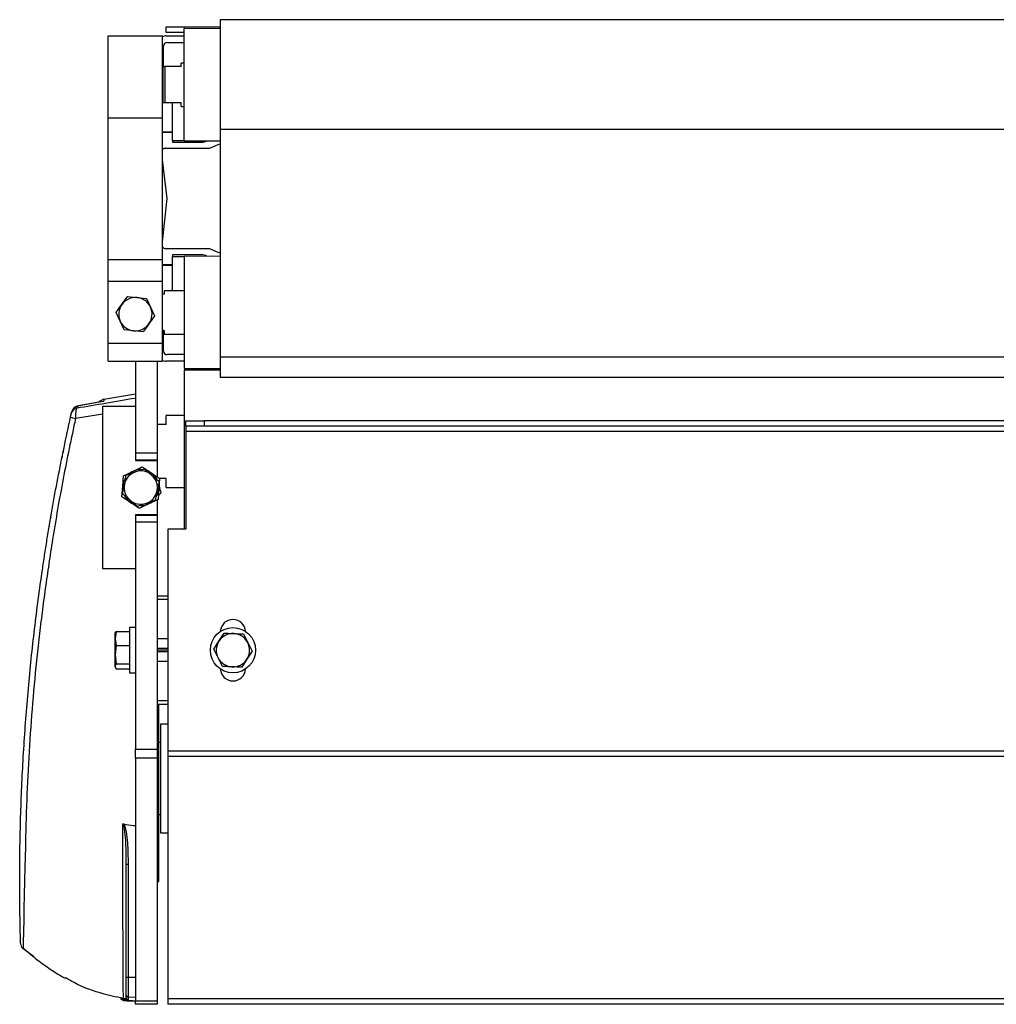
# Model space of a CAD drawing. Header units: millimetres. Extents: x 0 to 420, y 0 to 297.
# Tile 16 of 18: x 262 to 310, y 195 to 244. Entities that reach past the tile are written whole.
import ezdxf

# ---------------------------------------------------------------- set-up
doc = ezdxf.new("R2010")
doc.units = ezdxf.units.MM

msp = doc.modelspace()

# ---------------------------------------------------------------- linework, layer by layer
at = {"color": 7, "linetype": 'Continuous', "lineweight": 25}
for p, q in [((269.2776, 243.0178), (269.2776, 243.2866)), ((269.2776, 243.2866), (270.1737, 243.2866)), ((270.1737, 243.2866), (271.966, 243.2866)), ((270.1737, 243.2866), (270.1737, 243.197)), ((329.3177, 243.645), (271.966, 243.645)), ((271.966, 243.645), (271.966, 238.1942)), ((266.41, 242.8385), (269.0984, 242.8385)), ((266.41, 238.7772), (266.41, 242.8385)), ((269.0984, 238.7772), (269.0984, 242.8385)), ((270.1737, 243.0178), (269.2776, 243.0178)), ((269.2776, 242.8385), (270.1737, 242.8385)), ((271.966, 243.2075), (270.1737, 243.197)), ((270.1737, 240.419), (270.1737, 243.197)), ((269.1521, 241.3151), (269.1521, 242.3367)), ((269.3314, 242.5159), (270.1737, 242.5159)), ((269.1253, 239.5229), (269.1253, 241.3151)), ((269.1253, 241.3151), (269.2149, 241.3151)), ((269.2149, 241.3151), (269.2149, 239.5229)), ((270.0214, 241.3151), (269.2149, 241.3151)), ((270.1737, 241.4944), (270.0214, 241.4944)), ((270.0214, 241.3151), (270.0214, 241.4944)), ((269.1253, 241.2255), (269.0984, 241.2255)), ((270.1737, 237.641), (270.1737, 240.419)), ((269.0984, 239.7917), (269.1253, 239.7917)), ((269.1253, 239.5498), (269.0984, 239.5498)), ((269.1132, 239.5229), (269.0984, 239.5229)), ((269.2149, 239.5229), (269.1253, 239.5229)), ((270.0214, 239.5229), (269.2149, 239.5229)), ((269.6002, 237.641), (269.6002, 239.5229)), ((270.0214, 239.3437), (270.0214, 239.5229)), ((270.0214, 239.3437), (270.1737, 239.3437)), ((266.41, 238.7772), (269.0984, 238.7772)), ((266.41, 231.7491), (266.41, 238.7772)), ((269.0984, 231.7491), (269.0984, 238.7772)), ((269.0984, 238.0891), (269.6002, 238.0891)), ((269.0984, 238.0622), (269.6002, 238.0622)), ((329.3177, 238.1942), (271.966, 238.1942)), ((271.966, 238.1942), (271.966, 226.903)), ((270.1737, 237.641), (269.6002, 237.641)), ((270.1738, 237.641), (269.6002, 237.641)), ((269.6002, 237.641), (269.6002, 237.641)), ((269.6002, 237.641), (269.6002, 237.5694)), ((269.6002, 237.5694), (271.034, 237.5694)), ((270.1737, 237.641), (271.966, 237.6305)), ((269.2312, 237.2647), (271.4463, 237.2647)), ((269.3314, 234.7735), (269.0984, 236.6923)), ((269.0984, 232.6235), (269.3314, 234.7735)), ((271.4463, 232.2822), (269.2611, 232.2822)), ((266.41, 231.7491), (269.0984, 231.7491)), ((266.41, 230.6835), (266.41, 231.7491)), ((269.0984, 230.6835), (269.0984, 231.7491)), ((269.6002, 231.9776), (269.6002, 231.9059)), ((271.034, 231.9776), (269.6002, 231.9776)), ((269.6002, 230.2032), (269.6002, 231.9059)), ((269.6002, 231.9059), (270.1743, 231.9059)), ((271.966, 231.9164), (270.1737, 231.9059)), ((270.1737, 231.9059), (270.1737, 226.3499)), ((269.6002, 231.4847), (269.0984, 231.4847)), ((269.6002, 231.4578), (269.0984, 231.4578)), ((266.41, 230.6835), (269.0984, 230.6835)), ((266.41, 227.6045), (266.41, 230.6835)), ((269.0984, 227.6045), (269.0984, 230.6835)), ((270.1737, 230.2032), (269.188, 230.2032)), ((269.188, 230.2032), (269.188, 230.024)), ((267.3564, 229.9067), (267.8318, 229.8618)), ((267.8318, 229.8618), (268.3073, 229.817)), ((268.3073, 229.817), (268.5062, 229.3828)), ((269.188, 230.024), (269.0984, 230.024)), ((266.8033, 229.128), (266.8033, 229.128)), ((267.0022, 228.6938), (266.8033, 229.128)), ((268.5062, 229.3828), (268.7051, 228.9486)), ((267.2011, 228.2596), (267.0022, 228.6938)), ((268.7051, 228.9486), (268.7051, 228.9486)), ((267.2011, 228.2596), (267.2011, 228.2596)), ((267.6765, 228.2148), (267.2011, 228.2596)), ((268.152, 228.1699), (267.6765, 228.2148)), ((268.152, 228.1699), (268.152, 228.1699)), ((269.188, 228.2318), (269.0984, 228.2318)), ((269.1521, 227.2102), (269.1521, 228.2318)), ((269.188, 228.2318), (269.188, 228.0526)), ((266.41, 227.6045), (269.0984, 227.6045)), ((266.41, 226.7084), (266.41, 227.6045)), ((269.0984, 226.7084), (269.0984, 227.6045)), ((269.188, 228.0526), (270.1737, 228.0526)), ((266.41, 226.7084), (269.0984, 226.7084)), ((266.41, 226.7084), (269.0984, 226.7084)), ((266.41, 226.7084), (269.0984, 226.7084)), ((267.7542, 226.7084), (267.7542, 222.1561)), ((268.8295, 226.7084), (268.8295, 222.1561)), ((270.1737, 226.7084), (269.2776, 226.7084)), ((270.1737, 227.031), (269.3314, 227.031)), ((329.3177, 226.903), (271.966, 226.903)), ((271.966, 226.903), (271.966, 225.9019)), ((270.1737, 226.3499), (271.966, 226.3394)), ((271.966, 226.2603), (270.1737, 226.2603)), ((270.1737, 226.2603), (270.1737, 218.3744)), ((329.3177, 225.9019), (271.966, 225.9019)), ((266.1961, 224.815), (267.7542, 225.0897)), ((264.5774, 224.1135), (264.597, 224.2011)), ((264.8845, 224.4756), (264.865, 224.3883)), ((266.1412, 224.4681), (267.7542, 224.4681)), ((266.1412, 216.403), (266.1412, 224.4681)), ((267.7542, 224.4681), (267.7542, 221.7797)), ((266.1412, 224.0741), (264.7863, 223.8651)), ((270.1737, 224.02), (269.2776, 224.02)), ((269.2776, 223.5719), (269.2776, 224.02)), ((270.2633, 223.4823), (270.2633, 223.7512)), ((270.2633, 223.7512), (271.1594, 223.7512)), ((271.1594, 223.7512), (271.1594, 223.4823)), ((330.1242, 223.7512), (271.1594, 223.7512)), ((269.2776, 223.5719), (268.8295, 223.5719)), ((271.1594, 223.4823), (270.2633, 223.4823)), ((270.2633, 223.4823), (270.2633, 223.2135)), ((331.0203, 223.2135), (270.2633, 223.2135)), ((270.2633, 223.2135), (270.2633, 218.3744)), ((330.1242, 223.4823), (271.1594, 223.4823)), ((267.7542, 222.1561), (268.8295, 222.1561)), ((268.8295, 221.7976), (267.7542, 221.7976)), ((267.7542, 221.7797), (268.8295, 221.7797)), ((268.8295, 222.1561), (268.8295, 221.7976)), ((268.8295, 221.7797), (268.8295, 220.9707)), ((267.1675, 221.0175), (267.6334, 221.2425)), ((267.6334, 221.2425), (268.0992, 221.4675)), ((268.208, 221.3726), (268.5676, 221.0582)), ((267.1293, 220.5015), (267.1675, 221.0175)), ((267.2115, 220.5958), (267.304, 221.0643)), ((268.5676, 221.0582), (268.9271, 220.7438)), ((268.9548, 220.8855), (268.9167, 220.3695)), ((269.2776, 220.8836), (268.9547, 220.8836)), ((269.2776, 220.4355), (269.2776, 220.8836)), ((267.0912, 219.9856), (267.1293, 220.5015)), ((267.119, 220.1272), (267.2115, 220.5958)), ((268.8345, 220.2753), (268.742, 219.8068)), ((268.9271, 220.7438), (268.8345, 220.2753)), ((268.9167, 220.3695), (268.8786, 219.8535)), ((269.2776, 220.4355), (270.1737, 220.4355)), ((267.4785, 219.8128), (267.119, 220.1272)), ((267.838, 219.4985), (267.4785, 219.8128)), ((268.8786, 219.8535), (268.4127, 219.6286)), ((268.8295, 219.8299), (268.8295, 219.0913)), ((269.0212, 220.1627), (268.892, 220.0348)), ((268.4127, 219.6286), (267.9468, 219.4036)), ((268.8295, 219.0913), (267.7542, 219.0913)), ((267.7542, 219.0913), (267.7542, 216.403)), ((267.7542, 219.0734), (268.8295, 219.0734)), ((268.8295, 219.0913), (268.8295, 219.0734)), ((268.8295, 219.0734), (268.8295, 218.715)), ((268.8295, 218.715), (267.7542, 218.715)), ((267.7542, 218.715), (267.7542, 207.4636)), ((268.8295, 218.715), (268.8295, 207.4636)), ((269.3672, 218.3744), (269.3672, 207.3676)), ((270.2633, 218.3744), (269.3672, 218.3744)), ((267.7542, 216.403), (266.1412, 216.403)), ((269.3672, 215.0588), (268.8295, 215.0588)), ((269.3672, 214.8796), (268.8295, 214.8796)), ((267.7542, 213.4906), (267.4674, 213.4906)), ((267.4674, 213.4906), (267.4674, 211.2503)), ((266.7971, 213.2908), (266.7505, 212.95)), ((266.7604, 213.2248), (266.7505, 213.1976)), ((266.7505, 212.95), (266.7505, 213.1976)), ((266.7505, 212.95), (266.7971, 212.6092)), ((266.7505, 212.1491), (266.7505, 212.95)), ((266.7971, 213.2908), (267.4674, 213.2908)), ((271.8977, 212.8181), (272.1561, 213.2197)), ((273.1102, 213.1736), (273.3287, 212.749)), ((266.7971, 212.6092), (266.7505, 212.1491)), ((266.7971, 212.6092), (267.4674, 212.6092)), ((269.3672, 212.935), (268.8295, 212.935)), ((269.3672, 212.4533), (268.8295, 212.4533)), ((271.6392, 212.4165), (271.8977, 212.8181)), ((273.3287, 212.749), (273.5473, 212.3243)), ((266.7505, 212.1491), (266.7971, 211.6889)), ((266.7505, 211.5695), (266.7505, 212.1491)), ((269.3672, 212.3704), (268.8295, 212.3704)), ((269.3672, 212.2877), (268.8295, 212.2877)), ((271.8577, 211.9919), (271.6392, 212.4165)), ((272.0763, 211.5673), (271.8577, 211.9919)), ((273.5473, 212.3243), (273.2888, 211.9228)), ((266.7505, 211.5433), (266.7505, 211.5695)), ((266.7505, 211.5433), (266.7604, 211.5161)), ((266.7971, 211.6889), (267.4674, 211.6889)), ((269.3672, 211.8059), (268.8295, 211.8059)), ((273.2888, 211.9228), (273.0303, 211.5212)), ((266.7971, 211.4501), (267.4674, 211.4501)), ((267.4674, 211.2503), (267.7542, 211.2503)), ((269.3672, 209.8613), (268.8295, 209.8613)), ((269.3672, 209.6821), (268.8295, 209.6821)), ((268.9191, 202.9612), (268.9191, 209.6821)), ((269.3672, 208.6963), (269.0088, 208.6963)), ((269.0088, 208.6963), (269.0088, 203.3196)), ((269.0088, 207.8002), (268.9191, 207.8002)), ((267.7542, 207.0155), (267.7542, 207.4636)), ((267.7542, 207.4636), (268.8295, 207.4636)), ((268.8295, 207.4636), (268.8295, 207.0155)), ((331.9164, 207.3676), (269.3672, 207.3676)), ((269.3672, 207.3676), (269.3672, 207.0987)), ((331.9164, 207.0987), (269.3672, 207.0987)), ((269.3672, 207.0987), (269.3672, 195.0753)), ((268.8295, 207.0155), (267.7542, 207.0155)), ((267.7542, 207.0155), (267.7542, 194.9857)), ((268.8295, 207.0155), (268.8295, 194.9857)), ((268.9191, 204.2157), (269.0088, 204.2157)), ((269.0088, 203.3196), (269.3672, 203.3196)), ((268.9191, 201.6991), (268.9191, 202.9612)), ((267.3061, 196.1549), (267.3061, 201.7619)), ((267.3942, 201.7541), (267.3942, 196.1471)), ((268.8295, 201.6685), (268.9191, 201.6991)), ((268.9012, 201.6929), (268.9012, 200.9038)), ((268.8295, 200.8322), (268.9012, 200.9038)), ((262.6963, 197.1742), (262.181, 197.5762)), ((267.3061, 195.2608), (267.3061, 196.1549)), ((267.3942, 196.1471), (267.7542, 196.1465)), ((267.3942, 196.1471), (267.3942, 195.1712)), ((267.0159, 195.0798), (267.2482, 195.0359)), ((267.0159, 195.0798), (267.134, 195.0798)), ((267.6082, 194.9782), (267.1863, 194.9859)), ((267.3061, 195.1322), (267.3061, 195.2608)), ((267.3322, 194.9859), (267.587, 194.9812)), ((267.3942, 195.1712), (267.7542, 195.1649)), ((267.3942, 195.1712), (267.3942, 195.0427)), ((267.587, 194.9812), (267.7539, 194.9782)), ((267.587, 194.9812), (267.6082, 194.9782)), ((267.6082, 194.9782), (267.7132, 194.9782)), ((267.7542, 194.9857), (268.8295, 194.9857)), ((267.7542, 194.8065), (267.7542, 194.9857)), ((268.8295, 194.9857), (268.8295, 194.8065)), ((331.9164, 195.0753), (269.3672, 195.0753)), ((269.3672, 195.0753), (269.3672, 194.8065)), ((268.8295, 194.8065), (267.7542, 194.8065)), ((331.9164, 194.8065), (269.3672, 194.8065))]:
    msp.add_line(p, q, dxfattribs=at)
at = {"color": 7, "linetype": 'Continuous', "lineweight": 25, "flags": 128}
for points in [[(271.4463, 237.2647), (271.7808, 237.4197), (271.966, 237.485)], [(271.966, 232.062), (271.7808, 232.1272), (271.4463, 232.2822)], [(266.1829, 224.7089), (265.8508, 224.6493), (264.8545, 224.4704)], [(266.1772, 224.7077), (265.868, 224.6522), (264.8845, 224.4756)], [(264.1887, 222.248), (264.1739, 222.2115), (264.162, 222.1674)], [(264.1226, 221.973), (264.119, 221.9348), (264.1197, 221.9219)], [(263.5712, 218.9834), (263.5627, 218.9633), (263.5551, 218.9341)], [(263.488, 218.5388), (263.4856, 218.5059), (263.4858, 218.4999)]]:
    msp.add_lwpolyline(points, dxfattribs=at)
at = {"color": 7, "linetype": 'Continuous', "lineweight": 25}
msp.add_circle((272.5932, 212.3704), 1.1202, dxfattribs=at)
for centre, radius, start, end in [((269.2776, 242.3905), 0.4481, 90, 113.57818), ((269.3314, 242.3367), 0.1792, 90, 180), ((271.034, 238.107), 0.5377, 270, 298.49191), ((269.2312, 237.0854), 0.1792, 90, 137.81818), ((269.2611, 232.4615), 0.1792, 204.78419, 270), ((271.034, 231.4399), 0.5377, 61.50809, 90), ((267.7542, 229.0383), 0.8272, 84.61284, 144.61284), ((267.7542, 229.0383), 0.8272, 24.61284, 84.61284), ((267.7542, 229.0383), 0.8272, 144.61284, 204.61284), ((267.7542, 229.0383), 0.8272, 324.61284, 24.61284), ((267.7542, 229.0383), 0.8272, 204.61284, 264.61284), ((267.7542, 229.0383), 0.8272, 264.61284, 324.61284), ((269.3314, 227.2102), 0.1792, 180, 270), ((269.2776, 227.1564), 0.4481, 246.42182, 270), ((264.927, 224.0354), 0.3583, 99.97395, 167.40694), ((264.9467, 224.1227), 0.3583, 99.98528, 167.36196), ((265.0035, 225.0896), 1.2436, 248.01862, 259.94082), ((268.023, 220.4355), 0.8961, 115.77549, 130.96834), ((268.023, 220.4355), 0.8961, 88.05447, 115.77549), ((268.023, 220.4355), 0.8272, 48.83076, 108.83076), ((268.023, 220.4355), 0.8961, 55.77549, 70.96834), ((268.023, 220.4355), 0.8961, 148.05447, 175.77549), ((268.023, 220.4355), 0.8272, 108.83076, 168.83076), ((268.023, 220.4355), 0.8961, 28.05447, 55.77549), ((268.023, 220.4355), 0.8272, 348.83076, 48.83076), ((268.023, 220.4355), 0.8961, 175.77549, 190.96834), ((268.023, 220.4355), 0.8272, 168.83076, 228.83076), ((268.023, 220.4355), 0.8272, 288.83076, 348.83076), ((268.023, 220.4355), 0.8961, 328.05447, 355.77549), ((268.023, 220.4355), 0.8961, 355.77549, 10.96834), ((268.023, 220.4355), 0.8961, 208.05447, 235.77549), ((268.023, 220.4355), 0.8272, 228.83076, 288.83076), ((268.023, 220.4355), 0.8961, 235.77549, 250.96834), ((268.023, 220.4355), 0.8961, 268.05447, 295.77549), ((268.023, 220.4355), 0.8961, 295.77549, 310.96834), ((272.5932, 213.2666), 0.6273, 2.96843, 177.03157), ((272.5932, 212.3704), 0.8272, 87.23333, 147.23333), ((272.5932, 212.3704), 0.8272, 27.23333, 87.23333), ((272.5932, 212.3704), 0.8272, 147.23333, 207.23333), ((272.5932, 212.3704), 0.8272, 327.23333, 27.23333), ((272.5932, 212.3704), 0.8272, 207.23333, 267.23333), ((272.5932, 212.3704), 0.8272, 267.23333, 327.23333), ((272.5932, 211.4743), 0.6273, 182.96843, 357.03157), ((267.3726, 202.011), 0.2578, 255.06165, 274.80171), ((262.4221, 197.8334), 0.3584, 181.75327, 226.79673), ((267.3726, 196.404), 0.2578, 255.06165, 274.80171), ((267.3957, 195.1322), 0.0896, 180.03218, 269.03367)]:
    msp.add_arc(centre, radius, start, end, dxfattribs=at)
for points, knots in [([(267.0798, 229.5173), (267.1676, 229.641), (267.2604, 229.7715), (267.3516, 229.8999), (267.3564, 229.9067)], [0, 0, 0, 0, 0.9470257, 1, 1, 1, 1]), ([(266.8033, 229.128), (266.8221, 229.1545), (266.9134, 229.283), (267.0062, 229.4136), (267.0798, 229.5173)], [0, 0, 0, 0, 0.2061857, 1, 1, 1, 1]), ([(268.7051, 228.9486), (268.7003, 228.9418), (268.6091, 228.8135), (268.5164, 228.6829), (268.4286, 228.5593)], [0, 0, 0, 0, 0.0529743, 1, 1, 1, 1]), ([(268.4286, 228.5593), (268.3549, 228.4556), (268.2621, 228.325), (268.1708, 228.1964), (268.152, 228.1699)], [0, 0, 0, 0, 0.7938143, 1, 1, 1, 1]), ([(264.865, 224.3883), (265.3342, 224.4672), (266.2855, 224.6271), (267.2602, 224.7948), (267.7542, 224.8798)], [0, 0, 0, 0, 0.49316683, 1, 1, 1, 1]), ([(266.1961, 224.815), (266.1482, 224.8007), (266.0525, 224.7723), (265.9624, 224.7107), (265.9352, 224.666), (265.9341, 224.6642)], [0, 0, 0, 0, 0.48957857, 0.97915712, 1, 1, 1, 1]), ([(266.1961, 224.815), (266.1959, 224.8142), (266.1953, 224.8105), (266.1912, 224.7876), (266.1821, 224.7356), (266.1772, 224.7077)], [0, 0, 0, 0, 0.10340314, 0.51701957, 1, 1, 1, 1]), ([(264.865, 224.3883), (264.859, 224.3843), (264.8434, 224.374), (264.8203, 224.3145), (264.7994, 224.2003), (264.7861, 224.0436), (264.7862, 223.9239), (264.7863, 223.8651)], [0, 0, 0, 0, 0.1280698, 0.3310728, 0.5476558, 0.7777499, 1, 1, 1, 1]), ([(262.0635, 197.8354), (262.0636, 197.8337), (262.0637, 197.8297), (262.0606, 197.9361), (262.0555, 198.1233), (262.0486, 198.3979), (262.0393, 198.8147), (262.0288, 199.4105), (262.0214, 200.0935), (262.0184, 200.7915), (262.0198, 201.4871), (262.0261, 202.2179), (262.0498, 203.721), (262.125, 205.9691), (262.3098, 208.9657), (262.5777, 211.9403), (262.8686, 214.4002), (263.1076, 216.1133), (263.2534, 217.0847), (263.4925, 218.6036), (263.8919, 220.899), (264.3226, 222.9236), (264.538, 223.9364)], [0, 0, 0, 0, 0.0146353, 0.033031, 0.0519413, 0.0703557, 0.0893123, 0.1187488, 0.1487204, 0.1742213, 0.1999641, 0.2263732, 0.2529089, 0.3596473, 0.4663387, 0.5731136, 0.6786119, 0.7313905, 0.7579205, 0.7843178, 0.8921104, 1, 1, 1, 1]), ([(264.7863, 223.8651), (264.5763, 222.8693), (264.1564, 220.8779), (263.74, 218.4625), (263.4587, 216.6409), (263.2855, 215.4341), (263.1273, 214.2387), (262.9833, 213.0474), (262.7221, 210.6595), (262.4296, 207.0441), (262.3166, 203.8301), (262.2966, 202.2183), (262.2966, 202.2183)], [0, 0, 0, 0, 0.1374371, 0.2748742, 0.3306387, 0.3865515, 0.4428131, 0.4992023, 0.5553677, 0.7774574, 0.9999995, 1, 1, 1, 1]), ([(264.538, 223.9364), (264.5425, 223.9567), (264.5515, 223.9973), (264.5636, 224.0516), (264.5723, 224.0906), (264.5766, 224.1099), (264.5772, 224.1125), (264.5774, 224.1135)], [0, 0, 0, 0, 0.2293152, 0.4592425, 0.6717259, 0.871686, 1, 1, 1, 1]), ([(267.756, 221.2184), (267.8764, 221.2595), (268.028, 221.3112), (268.1773, 221.3621), (268.208, 221.3726)], [0, 0, 0, 0, 0.7938143, 1, 1, 1, 1]), ([(268.0992, 221.4675), (268.1319, 221.4453), (268.2731, 221.3492), (268.4167, 221.2516), (268.527, 221.1765)], [0, 0, 0, 0, 0.23085574, 1, 1, 1, 1]), ([(267.304, 221.0643), (267.3119, 221.067), (267.4609, 221.1178), (267.6125, 221.1695), (267.756, 221.2184)], [0, 0, 0, 0, 0.0529743, 1, 1, 1, 1]), ([(268.527, 221.1765), (268.6648, 221.0828), (268.8082, 220.9852), (268.9492, 220.8893), (268.9548, 220.8855)], [0, 0, 0, 0, 0.9603374, 1, 1, 1, 1]), ([(268.9277, 220.5186), (268.9573, 220.4059), (268.9886, 220.2866), (269.0194, 220.1692), (269.0212, 220.1627)], [0, 0, 0, 0, 0.9442365, 1, 1, 1, 1]), ([(267.519, 219.6946), (267.4086, 219.7697), (267.2651, 219.8673), (267.1238, 219.9634), (267.0912, 219.9856)], [0, 0, 0, 0, 0.7691443, 1, 1, 1, 1]), ([(268.742, 219.8068), (268.7113, 219.7963), (268.562, 219.7454), (268.4104, 219.6937), (268.29, 219.6526)], [0, 0, 0, 0, 0.2061857, 1, 1, 1, 1]), ([(267.9468, 219.4036), (267.9412, 219.4074), (267.8002, 219.5033), (267.6568, 219.6009), (267.519, 219.6946)], [0, 0, 0, 0, 0.0396626, 1, 1, 1, 1]), ([(268.29, 219.6526), (268.1465, 219.6037), (267.9949, 219.552), (267.8459, 219.5012), (267.838, 219.4985)], [0, 0, 0, 0, 0.9470257, 1, 1, 1, 1]), ([(266.7505, 213.1714), (266.7563, 213.2032), (266.7635, 213.2432), (266.7914, 213.2826), (266.7971, 213.2908)], [0, 0, 0, 0, 0.79381431, 1, 1, 1, 1]), ([(272.1561, 213.2197), (272.1886, 213.2181), (272.3461, 213.2105), (272.5061, 213.2028), (272.6332, 213.1967)], [0, 0, 0, 0, 0.2061857, 1, 1, 1, 1]), ([(272.6332, 213.1967), (272.7846, 213.1893), (272.9446, 213.1816), (273.1019, 213.174), (273.1102, 213.1736)], [0, 0, 0, 0, 0.9470257, 1, 1, 1, 1]), ([(266.7971, 211.6889), (266.7914, 211.6808), (266.7635, 211.6414), (266.7563, 211.6013), (266.7505, 211.5695)], [0, 0, 0, 0, 0.2061857, 1, 1, 1, 1]), ([(266.7505, 211.5695), (266.7586, 211.5316), (266.7672, 211.4916), (266.7956, 211.4522), (266.7971, 211.4501)], [0, 0, 0, 0, 0.9470257, 1, 1, 1, 1]), ([(272.5533, 211.5442), (272.4263, 211.5504), (272.2663, 211.5581), (272.1088, 211.5657), (272.0763, 211.5673)], [0, 0, 0, 0, 0.7938143, 1, 1, 1, 1]), ([(273.0303, 211.5212), (273.022, 211.5216), (272.8647, 211.5292), (272.7048, 211.5369), (272.5533, 211.5442)], [0, 0, 0, 0, 0.0529743, 1, 1, 1, 1]), ([(267.162, 195.0798), (267.1615, 195.1006), (267.1607, 195.1421), (267.1584, 195.3438), (267.1555, 195.6498), (267.1514, 196.1103), (267.1473, 196.756), (267.1442, 197.5637), (267.1413, 198.4376), (267.1387, 199.3817), (267.1361, 200.1722), (267.135, 201.2013), (267.1354, 202.3305), (267.1354, 203.3206), (267.1353, 203.7542)], [0, 0, 0, 0, 0.0596033, 0.1192142, 0.1818127, 0.2444172, 0.3293039, 0.414573, 0.5059749, 0.5976432, 0.6890472, 0.7273612, 0.8805987, 1, 1, 1, 1]), ([(267.1353, 203.7542), (267.1357, 203.7543), (267.1388, 203.7555), (267.1467, 203.7569), (267.1542, 203.7558), (267.1588, 203.755)], [0, 0, 0, 0, 0.0492567, 0.4188814, 1, 1, 1, 1]), ([(267.3061, 201.7619), (267.3046, 201.9386), (267.3001, 202.4685), (267.2772, 203.0893), (267.2077, 203.5647), (267.1775, 203.7006), (267.1488, 203.7453), (267.1399, 203.7525), (267.1359, 203.754), (267.1353, 203.7542)], [0, 0, 0, 0, 0.2636761, 0.7904997, 0.9206214, 0.9835792, 0.9937782, 0.9990147, 1, 1, 1, 1]), ([(267.1588, 203.755), (267.2078, 203.7448), (267.4041, 203.7037), (267.6041, 203.6862), (267.7542, 203.6732)], [0, 0, 0, 0, 0.2498476, 1, 1, 1, 1]), ([(267.1588, 203.755), (267.1632, 203.7508), (267.2002, 203.715), (267.2463, 203.5754), (267.3496, 203.1004), (267.3853, 202.4677), (267.392, 201.9324), (267.3942, 201.7541)], [0, 0, 0, 0, 0.0090626, 0.0755767, 0.2077065, 0.7361177, 1, 1, 1, 1]), ([(262.2966, 202.2183), (262.2966, 202.2183), (262.2824, 201.8257), (262.2578, 201.053), (262.2353, 200.0929), (262.2228, 199.3236), (262.2184, 198.921), (262.2168, 198.7283), (262.2168, 198.7283)], [0, 0, 0, 0, 0.0000027, 0.3049038, 0.6098131, 0.8049037, 0.9999973, 1, 1, 1, 1]), ([(262.2168, 198.7283), (262.2168, 198.7283), (262.2146, 198.6665), (262.2076, 198.4684), (262.1987, 198.1688), (262.1917, 197.8815), (262.1872, 197.682), (262.1839, 197.5632), (262.1821, 197.5716), (262.1812, 197.5761)], [0, 0, 0, 0, 0.0000033, 0.0771317, 0.2556372, 0.4392206, 0.616184, 0.7978355, 1, 1, 1, 1]), ([(262.1836, 197.6042), (262.3902, 197.4259), (262.8065, 197.0667), (263.4438, 196.6067), (263.9591, 196.2712), (264.2203, 196.1379), (264.301, 196.0966)], [0, 0, 0, 0, 0.29587712, 0.59599869, 0.8750758, 1, 1, 1, 1]), ([(267.2894, 195.0745), (266.9257, 195.1464), (266.0398, 195.3216), (265.0361, 195.6899), (264.4433, 196.0358), (264.3105, 196.1133)], [0, 0, 0, 0, 0.3507897, 0.8545302, 1, 1, 1, 1]), ([(267.1188, 195.0184), (267.1116, 195.0262), (267.0907, 195.0487), (267.0546, 195.07), (267.0255, 195.0774), (267.0159, 195.0798)], [0, 0, 0, 0, 0.2616752, 0.7569805, 1, 1, 1, 1]), ([(267.1863, 194.9859), (267.1793, 194.9865), (267.1622, 194.9881), (267.138, 194.999), (267.1248, 195.0123), (267.1188, 195.0184)], [0, 0, 0, 0, 0.271799, 0.6683123, 1, 1, 1, 1]), ([(267.2482, 195.0359), (267.2325, 195.048), (267.2064, 195.0683), (267.1747, 195.0765), (267.162, 195.0798)], [0, 0, 0, 0, 0.60091044, 1, 1, 1, 1]), ([(267.2648, 195.0184), (267.2598, 195.024), (267.2545, 195.03), (267.2486, 195.0355), (267.2482, 195.0359)], [0, 0, 0, 0, 0.9319236, 1, 1, 1, 1]), ([(267.2648, 195.0184), (267.2723, 195.0319), (267.2857, 195.0563), (267.2999, 195.1089), (267.3061, 195.1322)], [0, 0, 0, 0, 0.5584075, 1, 1, 1, 1]), ([(267.3322, 194.9859), (267.3222, 194.9871), (267.3021, 194.9895), (267.2792, 195.0029), (267.2686, 195.0143), (267.2648, 195.0184)], [0, 0, 0, 0, 0.3914625, 0.7829093, 1, 1, 1, 1]), ([(267.3061, 195.2608), (267.3061, 195.2596), (267.3062, 195.2535), (267.3082, 195.2375), (267.3175, 195.2137), (267.3375, 195.1906), (267.364, 195.1747), (267.3841, 195.1724), (267.3942, 195.1712)], [0, 0, 0, 0, 0.02580758, 0.13188389, 0.34897257, 0.56600058, 0.78299979, 1, 1, 1, 1]), ([(267.3942, 195.0427), (267.3848, 195.0343), (267.3638, 195.0153), (267.3435, 194.9964), (267.3322, 194.9859)], [0, 0, 0, 0, 0.4452619, 1, 1, 1, 1])]:
    msp.add_open_spline(points, degree=3, knots=knots, dxfattribs=at)

doc.saveas('drawing.dxf')
